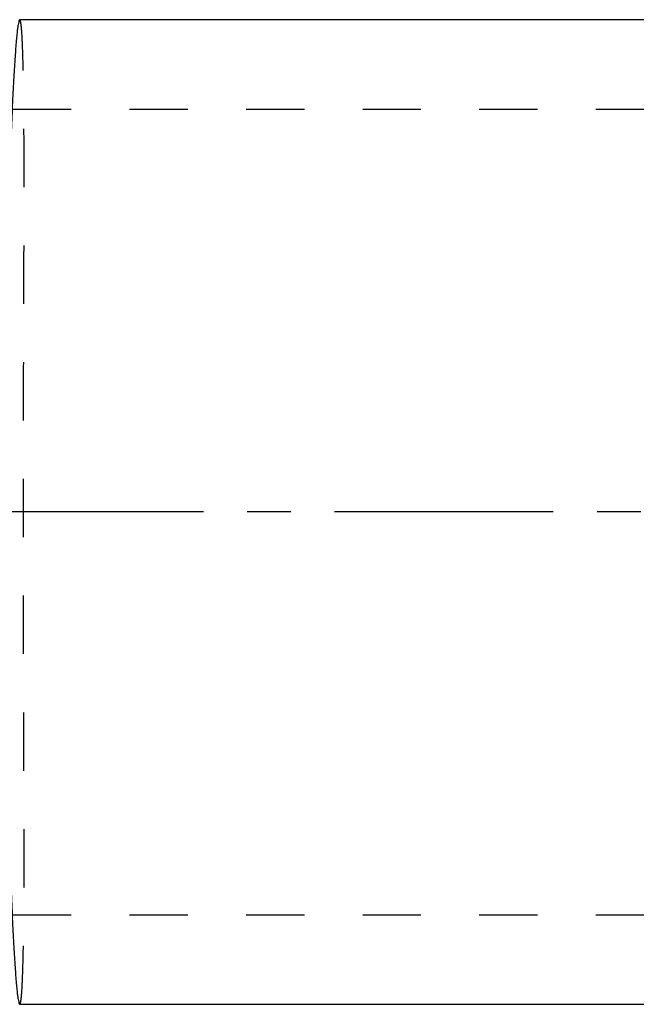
# Model space of a CAD drawing. Header units: millimetres. Extents: x 375 to 625, y 424 to 581.
# Tile 2 of 7: x 487 to 556, y 440 to 550. Entities that reach past the tile are written whole.
import ezdxf

# ---------------------------------------------------------------- set-up
doc = ezdxf.new("R2010")
doc.units = ezdxf.units.MM
doc.header["$LTSCALE"] = 65.185185
doc.linetypes.add('CENTER', pattern=[0.6, 0.375, -0.075, 0.075, -0.075])
doc.linetypes.add('HIDDEN', pattern=[0.2, 0.1, -0.1])
for name, color, linetype in [('FASEN', 7, 'CONTINUOUS'), ('FLAECHEN', 7, 'CONTINUOUS'), ('KONST.EL_MIT_GEO', 7, 'CONTINUOUS'), ('L1', 7, 'CONTINUOUS')]:
    doc.layers.add(name, color=color, linetype=linetype)

msp = doc.modelspace()

# ---------------------------------------------------------------- linework, layer by layer
at = {"layer": 'FASEN', "color": 7, "linetype": 'Continuous'}
for p, q in [((598.84, 549.92), (486.76, 549.92)), ((598.84, 439.92), (486.76, 439.92))]:
    msp.add_line(p, q, dxfattribs=at)
at = {"layer": 'FLAECHEN', "color": 7, "linetype": 'Continuous'}
for p, q in [((598.84, 549.92), (486.76, 549.92)), ((598.84, 439.92), (486.76, 439.92))]:
    msp.add_line(p, q, dxfattribs=at)
at = {"layer": 'FLAECHEN', "color": 8, "linetype": 'HIDDEN'}
for p, q in [((472.95, 539.92), (602.76, 539.92)), ((472.95, 449.93), (602.76, 449.93))]:
    msp.add_line(p, q, dxfattribs=at)
at = {"layer": 'KONST.EL_MIT_GEO', "color": 7, "linetype": 'Continuous'}
msp.add_open_spline([(486.76, 549.92), (486.73, 549.92), (486.68, 549.81), (486.63, 549.63), (486.56, 549.29), (486.5, 548.84), (486.44, 548.26), (486.34, 547.23), (486.22, 545.63), (486.08, 543.35), (485.94, 540.61), (485.8, 537.42), (485.67, 533.83), (485.54, 529.85), (485.39, 523.9), (485.24, 515.82), (485.13, 505.58), (485.09, 494.93), (485.13, 484.27), (485.24, 474.03), (485.39, 465.95), (485.54, 460), (485.67, 456.02), (485.8, 452.43), (485.94, 449.24), (486.08, 446.5), (486.22, 444.22), (486.34, 442.62), (486.44, 441.59), (486.5, 441.01), (486.56, 440.56), (486.63, 440.22), (486.68, 440.04), (486.73, 439.92), (486.76, 439.92)], degree=3, knots=[0, 0, 0, 0, 0.000798, 0.002658, 0.005669, 0.009841, 0.015172, 0.021653, 0.038015, 0.058793, 0.083809, 0.112844, 0.145634, 0.18188, 0.221242, 0.307793, 0.401945, 0.499995, 0.598045, 0.692198, 0.77875, 0.818113, 0.854359, 0.88715, 0.916185, 0.941203, 0.961981, 0.978345, 0.984826, 0.990157, 0.99433, 0.997341, 0.999202, 1, 1, 1, 1], dxfattribs=at)
at = {"layer": 'KONST.EL_MIT_GEO', "color": 8, "linetype": 'HIDDEN'}
for points, knots in [([(486.81, 549.88), (486.81, 549.88), (486.79, 549.9), (486.78, 549.92), (486.76, 549.92)], [0, 0, 0, 0, 0.347996, 1, 1, 1, 1]), ([(486.81, 439.97), (486.84, 440.03), (486.87, 440.19), (486.92, 440.48), (486.96, 440.9), (487.02, 441.7), (487.08, 442.99), (487.14, 444.9), (487.19, 447.26), (487.22, 450.05), (487.24, 453.25), (487.25, 458.26), (487.24, 465.31), (487.21, 474.53), (487.18, 484.53), (487.17, 494.93), (487.18, 505.32), (487.21, 515.32), (487.24, 524.54), (487.25, 531.6), (487.24, 536.6), (487.22, 539.8), (487.19, 542.59), (487.14, 544.95), (487.08, 546.86), (487.02, 548.15), (486.96, 548.95), (486.92, 549.37), (486.87, 549.66), (486.84, 549.82), (486.81, 549.88)], [0, 0, 0, 0, 0.001633, 0.004354, 0.008176, 0.013099, 0.02621, 0.043589, 0.065096, 0.090555, 0.119756, 0.152452, 0.227187, 0.312145, 0.404239, 0.500004, 0.59577, 0.687863, 0.77282, 0.847555, 0.88025, 0.90945, 0.934908, 0.956415, 0.973793, 0.986903, 0.991825, 0.995647, 0.998367, 1, 1, 1, 1]), ([(486.76, 439.92), (486.76, 439.92), (486.79, 439.93), (486.8, 439.96), (486.81, 439.97)], [0, 0, 0, 0, 0.17914, 1, 1, 1, 1])]:
    msp.add_open_spline(points, degree=3, knots=knots, dxfattribs=at)
at = {"layer": 'L1', "color": 2, "linetype": 'CENTER'}
msp.add_line((624.63, 494.93), (375.25, 494.93), dxfattribs=at)

doc.saveas('drawing.dxf')
